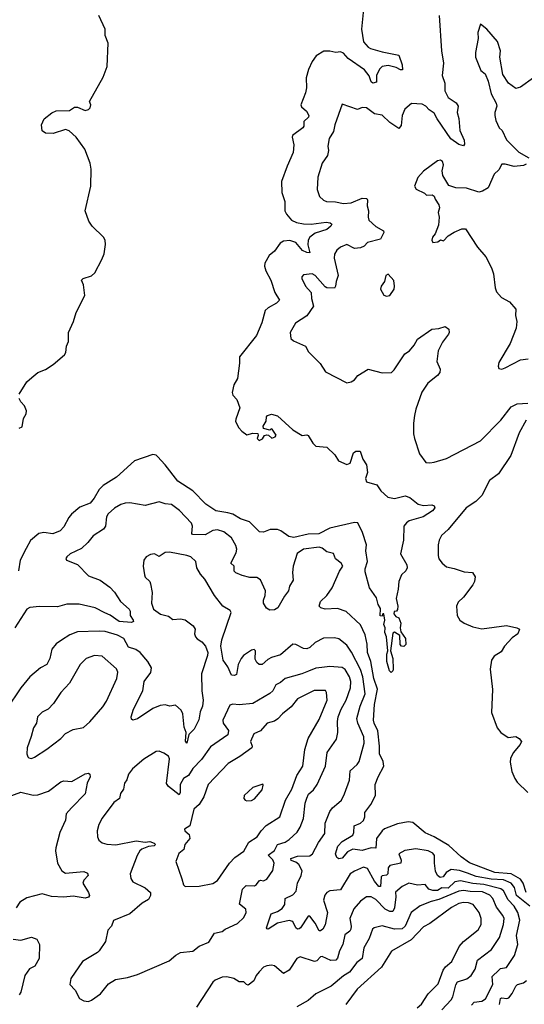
# Model space of a CAD drawing. Extents: x 1603745 to 1745082, y 385868 to 533966.
# Tile 186 of 256: x 1650908 to 1654191, y 444417 to 450818. Entities that reach past the tile are written whole.
import ezdxf

# ---------------------------------------------------------------- set-up
doc = ezdxf.new("R2010")
doc.units = 0

msp = doc.modelspace()

# ---------------------------------------------------------------- linework, layer by layer
at = {"layer": '0CON20XD'}
for points in [[(1653144.7, 450885), (1653130.7, 450755), (1653143.6, 450673.6), (1653175, 450639.1), (1653191, 450631), (1653265, 450609.2), (1653375, 450588), (1653395.7, 450525), (1653397.7, 450492.3), (1653385, 450491.4), (1653357.1, 450507.1), (1653305, 450518.8), (1653265, 450512.5), (1653247.8, 450495), (1653229.1, 450455), (1653228.3, 450411.7), (1653205, 450405.5), (1653194.2, 450414.2), (1653182.2, 450452.2), (1653150.7, 450490.7), (1653045.4, 450565), (1653015, 450600), (1652995, 450607.8), (1652965, 450604.5), (1652925, 450613.6), (1652886.5, 450613.5), (1652836.6, 450583.4), (1652810.5, 450545), (1652787.2, 450492.8), (1652771.2, 450438.8), (1652774, 450375), (1652768.2, 450341.8), (1652737.7, 450265), (1652741.6, 450251.6), (1652773.2, 450223.2), (1652787.9, 450195), (1652787.1, 450185), (1652756.7, 450155), (1652756.4, 450125), (1652750.6, 450115), (1652683.3, 450065), (1652680, 450055), (1652690.9, 450005), (1652686.7, 449955), (1652646.9, 449865), (1652612.1, 449765), (1652613.1, 449695), (1652633.3, 449635), (1652633.6, 449575), (1652643.5, 449553.5), (1652676.9, 449515), (1652709.5, 449499.5), (1652755, 449491.4), (1652805, 449488.4), (1652901.5, 449501.5), (1652926.9, 449496.9), (1652937.6, 449487.6), (1652932.2, 449475), (1652905, 449453.6), (1652830.5, 449429.5), (1652796.4, 449403.7), (1652784.6, 449385), (1652782.7, 449355), (1652795, 449302.5), (1652775, 449304.7), (1652747.8, 449317.8), (1652705, 449370.3), (1652665, 449383.1), (1652625, 449377.8), (1652602.1, 449365), (1652566.6, 449313.3), (1652531.1, 449285), (1652502.9, 449235), (1652500.9, 449215), (1652509.2, 449185), (1652541.5, 449125), (1652567.8, 449045), (1652598.1, 448995), (1652579.4, 448975), (1652524.8, 448945.2), (1652505, 448926.9), (1652483.3, 448846.7), (1652448.6, 448765), (1652337.5, 448625), (1652338.9, 448585), (1652325.7, 448485), (1652301.4, 448445), (1652290, 448395), (1652295, 448377.5), (1652319.5, 448349.5), (1652340, 448295), (1652315, 448220), (1652312.5, 448205), (1652332.5, 448165), (1652353.6, 448143.6), (1652385, 448120), (1652425, 448130), (1652457, 448127), (1652460, 448115), (1652452.5, 448095), (1652465, 448082.5), (1652486.4, 448093.6), (1652500, 448115), (1652515, 448120), (1652527, 448117), (1652548.3, 448098.3), (1652570, 448105), (1652576.7, 448116.7), (1652550, 448155), (1652543, 448157), (1652535, 448150), (1652495, 448160), (1652492.5, 448175), (1652511.7, 448208.3), (1652512.5, 448235), (1652520, 448245), (1652545, 448253.3), (1652585, 448243.3), (1652685, 448150.6), (1652745, 448115.7), (1652775, 448119.2), (1652785, 448114), (1652814.3, 448065), (1652834.2, 448045), (1652905, 448038.5), (1652958, 447988), (1652980.9, 447950.9), (1653035, 447926), (1653056.7, 447935), (1653078.6, 448001.4), (1653095, 448012.5), (1653122.5, 448012.5), (1653140, 447960), (1653164, 447925), (1653171.4, 447875), (1653157.1, 447835), (1653165, 447814), (1653231.2, 447795), (1653256.9, 447755), (1653303.3, 447713.3), (1653345.6, 447704.4), (1653415, 447721.5), (1653445, 447711.1), (1653499.1, 447669.1), (1653535, 447659.2), (1653590, 447665), (1653605, 447656.7), (1653608.8, 447645), (1653593.8, 447625), (1653532, 447585), (1653441.1, 447558.9), (1653423.2, 447546.8), (1653407.1, 447525), (1653404, 447435), (1653386.1, 447346.1), (1653426.7, 447275), (1653428.8, 447255), (1653420, 447235), (1653391.7, 447208.3), (1653374, 447165), (1653370.8, 447115), (1653356.2, 447055), (1653368, 447005), (1653366.7, 446983.3), (1653358.3, 446971.7), (1653345, 446970), (1653342, 446955), (1653355, 446937.5), (1653375, 446930), (1653386.7, 446895), (1653382.5, 446865), (1653388.3, 446838.3), (1653417.5, 446795), (1653420, 446755), (1653406.7, 446743.3), (1653392.5, 446745), (1653383.3, 446755), (1653380, 446815), (1653347, 446837), (1653335, 446830), (1653319.5, 446715), (1653334.7, 446665), (1653337.3, 446595), (1653335, 446583.8), (1653324.3, 446574.3), (1653314.6, 446584.6), (1653296.2, 446645), (1653295.8, 446694.2), (1653302.1, 446715), (1653294.6, 446805), (1653284.3, 446835), (1653285.6, 446865), (1653276, 446885), (1653283.3, 446915), (1653277.5, 446955), (1653270, 446955), (1653265, 446940), (1653253, 446943), (1653255, 446990), (1653240, 447015), (1653229.4, 447059.4), (1653184.3, 447125), (1653155, 447227.5), (1653155, 447247.5), (1653170.9, 447295), (1653160, 447365), (1653164.2, 447405), (1653137.5, 447485), (1653107.5, 447547.5), (1653085, 447549.1), (1652925, 447512.9), (1652853.8, 447475), (1652785, 447472.7), (1652692.2, 447452.2), (1652658.8, 447458.8), (1652607.5, 447495), (1652585, 447503.3), (1652536.4, 447503.6), (1652495, 447486.2), (1652468.3, 447488.3), (1652402.8, 447552.8), (1652345, 447572.2), (1652295, 447603.8), (1652260.9, 447610.9), (1652185, 447624.5), (1652118.9, 447668.9), (1652035, 447754.5), (1651937.1, 447817.1), (1651854.6, 447925), (1651805, 447978.9), (1651795, 447987.5), (1651775, 447991.5), (1651655, 447950), (1651537, 447843), (1651451, 447789), (1651425, 447764.4), (1651393.4, 447706.6), (1651366.9, 447675), (1651300.2, 447649.8), (1651245.8, 447604.2), (1651227.6, 447582.4), (1651195, 447521.2), (1651172, 447495), (1651123.7, 447476.3), (1651065, 447484.6), (1651032.9, 447477.1), (1650978.3, 447431.7), (1650950.3, 447379.7), (1650910.8, 447305), (1650900, 447235)], [(1650905, 448382.5), (1650955, 448462.5), (1650987.3, 448492.7), (1651025, 448524), (1651075, 448544.2), (1651125, 448575.8), (1651200.5, 448639.5), (1651208, 448655), (1651212, 448695), (1651225.8, 448725), (1651226, 448785), (1651258.9, 448855), (1651275.7, 448915), (1651331.4, 449025), (1651324.2, 449094.2), (1651310, 449125), (1651320, 449135), (1651375, 449153.3), (1651397.7, 449172.3), (1651442.3, 449257.7), (1651458, 449295), (1651466.1, 449356.1), (1651463.3, 449385), (1651452.5, 449405), (1651380, 449475), (1651358.3, 449508.3), (1651333.8, 449575), (1651371.2, 449735), (1651373.8, 449845), (1651366.2, 449885), (1651330.8, 449975), (1651276.2, 450055), (1651228.8, 450095), (1651205, 450103.3), (1651125, 450078.6), (1651075, 450079.2), (1651054, 450095), (1651050, 450135), (1651067.9, 450172.1), (1651117, 450213), (1651145, 450226), (1651232.7, 450227.3), (1651265, 450250), (1651285, 450248.8), (1651335, 450226.7), (1651355, 450233.8), (1651366.2, 450245), (1651370, 450265), (1651362.5, 450285), (1651451.9, 450445), (1651476.6, 450513.4), (1651484, 450665), (1651464.2, 450715), (1651464.1, 450735.9), (1651464, 450755), (1651422.9, 450845)], [(1653636.4, 450845), (1653650.9, 450615), (1653664.3, 450535.7), (1653655.6, 450455), (1653673.1, 450405), (1653672.7, 450355), (1653695, 450311.1), (1653747.4, 450277.4), (1653759.2, 450255), (1653752.7, 450215), (1653764.7, 450174.7), (1653771.8, 450098.2), (1653799.4, 450035), (1653802, 450008), (1653795, 449996.7), (1653765, 450006.7), (1653713.2, 450043.2), (1653622.6, 450172.6), (1653605, 450209.3), (1653571, 450231), (1653550, 450255), (1653525, 450267.4), (1653457.4, 450272.6), (1653413.6, 450236.4), (1653396.1, 450195), (1653389.6, 450130.4), (1653375, 450111.2), (1653315, 450150), (1653266, 450196), (1653215, 450205.6), (1653165, 450244.2), (1653135, 450247.1), (1653105, 450232.9), (1653005, 450267.5), (1652957.5, 450135), (1652948.3, 450091.7), (1652922.2, 450045), (1652913.1, 449995), (1652916.6, 449966.6), (1652910, 449935), (1652875.5, 449884.5), (1652846.8, 449793.2), (1652843.2, 449713.2), (1652857.9, 449667.9), (1652883.4, 449643.4), (1652904, 449636), (1652963.3, 449633.3), (1653015, 449623.1), (1653065, 449627.8), (1653135, 449658.2), (1653165.9, 449655.9), (1653171.2, 449645), (1653167.3, 449607.3), (1653176, 449575), (1653174.3, 449535), (1653180, 449515), (1653223.8, 449473.8), (1653274.2, 449445), (1653277.1, 449435), (1653255, 449390.6), (1653171.5, 449368.5), (1653148.1, 449345), (1653125, 449333.8), (1653085, 449330.4), (1653035, 449355.8), (1652995, 449338.9), (1652971.4, 449318.6), (1652956.6, 449293.4), (1652953.5, 449266.5), (1652979.4, 449155), (1652966.1, 449115), (1652963.3, 449085), (1652955, 449071.4), (1652905, 449075.6), (1652895, 449081.9), (1652829.2, 449155), (1652810, 449165), (1652755, 449158), (1652743.8, 449145), (1652743.8, 449135), (1652766.2, 449085), (1652804.6, 449044.6), (1652806.7, 449005), (1652819.4, 448955), (1652775, 448892.9), (1652702.5, 448845), (1652668, 448785), (1652671.2, 448745), (1652689.3, 448729.3), (1652766.7, 448695), (1652787.7, 448657.7), (1652862, 448582), (1652897.6, 448527.6), (1653035, 448457.5), (1653065, 448463.3), (1653085, 448476.7), (1653106.7, 448505), (1653175, 448546.7), (1653265, 448521.2), (1653326.2, 448523.8), (1653345, 448540.8), (1653414.4, 448645), (1653444.4, 448665.6), (1653475, 448701.2), (1653495, 448740), (1653590, 448805), (1653635, 448810), (1653675, 448823.3), (1653700, 448805), (1653702, 448785), (1653696.7, 448773.3), (1653657.9, 448722.1), (1653630, 448665), (1653621.8, 448595), (1653642.9, 448545), (1653640, 448525), (1653625.5, 448504.5), (1653562.5, 448455), (1653524.5, 448395.5), (1653484.2, 448285), (1653476, 448245), (1653470, 448195), (1653470, 448125), (1653476, 448095), (1653508, 447995), (1653549.5, 447939.5), (1653575, 447936), (1653605, 447940.8), (1653683.3, 447965), (1653905, 448080), (1654038.1, 448215), (1654105, 448301.1), (1654145, 448321.4), (1654214.3, 448325.7)], [(1654250.5, 450439.5), (1654165, 450378), (1654135, 450370), (1654087.5, 450405), (1654051.2, 450461.2), (1654031.2, 450575), (1654036, 450615), (1654016, 450675), (1653945.9, 450755.9), (1653905, 450787.5), (1653889.2, 450735), (1653890.6, 450695), (1653873.5, 450605), (1653873.3, 450575), (1653908.3, 450488.3), (1653936.2, 450465), (1653955, 450417.5), (1653975.8, 450335), (1654008, 450275), (1654012, 450255), (1653999.2, 450215), (1653999.2, 450195), (1654005, 450162.5), (1654028, 450115), (1654047.3, 450097.3), (1654075, 450035.7), (1654155, 449956.7), (1654219.7, 449919.7)], [(1654202.5, 449877.5), (1654185, 449870), (1654125, 449864.3), (1654065, 449878.8), (1654045, 449877.5), (1654025, 449842.5), (1653995, 449812.5), (1653955.5, 449724.5), (1653917.9, 449702.1), (1653895, 449696.9), (1653815, 449722.5), (1653744.2, 449724.2), (1653700.6, 449740.6), (1653661.2, 449805), (1653656.7, 449835), (1653663.8, 449875), (1653658.8, 449895), (1653645, 449903.8), (1653625, 449900.8), (1653535, 449833.3), (1653498.6, 449791.4), (1653476.7, 449735), (1653487.5, 449715), (1653540.7, 449690.7), (1653555, 449677.5), (1653591.7, 449678.3), (1653605, 449670), (1653610.5, 449650.5), (1653633.8, 449615), (1653638, 449595), (1653631.2, 449565), (1653636.7, 449535), (1653633, 449483), (1653610, 449425), (1653593.3, 449405), (1653590, 449385), (1653595, 449370), (1653627, 449373), (1653645, 449386.7), (1653665, 449380), (1653695, 449412.5), (1653733.9, 449436.1), (1653785, 449458.8), (1653807.3, 449457.3), (1653885, 449338.8), (1653939.2, 449275), (1653977.1, 449205), (1653990, 449165), (1654000, 449075), (1654009.5, 449049.5), (1654042.1, 449012.1), (1654094.4, 448984.4), (1654135.7, 448935), (1654132.9, 448895), (1654141.9, 448855), (1654137.3, 448812.7), (1654097.9, 448712.1), (1654025, 448590), (1654020, 448565), (1654025, 448550), (1654045, 448546.7), (1654065, 448554), (1654165, 448606), (1654215, 448612.5)], [(1653295, 449020), (1653315, 449023.8), (1653343.3, 449065), (1653346.7, 449085), (1653342.5, 449122.5), (1653305, 449162.5), (1653290, 449155), (1653280, 449115), (1653260, 449085), (1653256, 449065), (1653277.7, 449027.7), (1653295, 449020)], [(1650905, 448162.5), (1650925, 448170), (1650932.5, 448225), (1650950, 448255), (1650952.5, 448275), (1650938.3, 448308.3), (1650915, 448332.5), (1650904.1, 448354.1)], [(1654203.2, 448215), (1654157.9, 448132.1), (1654102.3, 447985), (1654023.1, 447865), (1653965, 447821.9), (1653914.7, 447725.3), (1653874.2, 447685.8), (1653811.9, 447645), (1653695, 447504.3), (1653652, 447465), (1653635.8, 447435), (1653629.4, 447405), (1653629.2, 447335), (1653635, 447313.3), (1653656.2, 447285), (1653685, 447260.8), (1653735, 447250.8), (1653798.3, 447228.3), (1653853.9, 447223.9), (1653870, 447195), (1653866.2, 447165), (1653856, 447145), (1653795.5, 447064.5), (1653759.7, 447030.3), (1653750, 447005), (1653753.8, 446945), (1653771.2, 446915), (1653800, 446895), (1653855, 446871.1), (1653915, 446858.1), (1654075, 446880.6), (1654142.5, 446865), (1654160, 446855), (1654148.1, 446825), (1654110.7, 446799.3), (1654061.1, 446745), (1654040.8, 446709.2), (1653995, 446680.8), (1653977.1, 446655), (1653967.5, 446595), (1653982.7, 446462.7), (1653978.1, 446315), (1654014.3, 446215), (1654038, 446185), (1654085, 446152), (1654135, 446158.8), (1654157.5, 446145), (1654172.5, 446125), (1654163.8, 446105), (1654118.7, 446051.3), (1654101.2, 446015), (1654098.3, 445991.7), (1654109.5, 445929.5), (1654129.2, 445885), (1654145, 445861.2), (1654212.9, 445792.9)], [(1654202.5, 445145), (1654182.2, 445205), (1654165, 445230.5), (1654105, 445264.9), (1653998.1, 445275), (1653835, 445336.6), (1653779.1, 445375), (1653699.9, 445449.9), (1653605, 445505.3), (1653545, 445532.1), (1653465, 445598.5), (1653435, 445603.2), (1653365, 445590.9), (1653282.1, 445557.9), (1653264.8, 445545.2), (1653229.4, 445495), (1653225, 445431.9), (1653195, 445433.7), (1653135, 445416.5), (1653075, 445426.4), (1653041.1, 445408.9), (1653005, 445366.7), (1652985, 445362.5), (1652970.8, 445370.8), (1652963.3, 445395), (1652978.2, 445445), (1653005, 445475.4), (1653074, 445516), (1653081.5, 445535), (1653083, 445577), (1653125, 445594.6), (1653145, 445611.5), (1653153.3, 445635), (1653152.1, 445665), (1653191.2, 445715), (1653222.9, 445775), (1653220, 445845), (1653238.9, 445895), (1653276.2, 445965), (1653272.5, 445995), (1653247.6, 446045), (1653249, 446095), (1653238.1, 446195), (1653213.4, 446245), (1653209.7, 446265), (1653216, 446365), (1653236.5, 446465), (1653211.6, 446535), (1653191.2, 446645), (1653169.6, 446705), (1653168.9, 446758.9), (1653155, 446818), (1653125, 446883.1), (1653030.9, 446970.9), (1652975, 446989.1), (1652895, 446985.5), (1652866, 446995), (1652856.9, 447005), (1652864.6, 447035), (1652906.8, 447075), (1652941.6, 447125), (1652987.5, 447232.5), (1653010, 447265), (1653000, 447285), (1652963.1, 447313.1), (1652948.5, 447348.5), (1652905, 447357.7), (1652875, 447382.3), (1652855, 447387.9), (1652755, 447376.2), (1652712.1, 447347.9), (1652686.8, 447265), (1652682.3, 447225), (1652686.4, 447175), (1652663.8, 447135), (1652656.4, 447105), (1652629.5, 447070.5), (1652588.1, 446995), (1652565, 446981.5), (1652535, 446980), (1652513, 446993), (1652493.7, 447023.7), (1652493.1, 447045), (1652505.3, 447074.7), (1652507.2, 447105), (1652475.5, 447175.5), (1652451.5, 447191.5), (1652405, 447192.3), (1652354.6, 447204.6), (1652315, 447221.9), (1652303.1, 447233.1), (1652304.2, 447265), (1652282, 447285), (1652317.2, 447352.8), (1652321.5, 447375), (1652315, 447400), (1652285, 447450), (1652235, 447488.5), (1652195, 447500.4), (1652165, 447497.3), (1652115, 447469.6), (1652031.3, 447471.3), (1652027.1, 447477.1), (1652032.7, 447525), (1652026.2, 447545), (1651947.6, 447627.6), (1651895, 447665.8), (1651855, 447669.4), (1651815, 447683.3), (1651725, 447660.6), (1651625, 447676.7), (1651595, 447675.5), (1651565, 447665.6), (1651525, 447643.1), (1651484.5, 447605), (1651473.5, 447585), (1651465.5, 447525), (1651453.9, 447506.1), (1651386.6, 447463.4), (1651351.7, 447418.3), (1651309.3, 447380.7), (1651236.2, 447345), (1651213.8, 447325), (1651208.8, 447315), (1651213.3, 447305), (1651285, 447276), (1651355, 447202.2), (1651432.5, 447175), (1651495, 447128.1), (1651525.3, 447095.3), (1651563.1, 447035), (1651620, 446985), (1651626.7, 446973.3), (1651626.7, 446945), (1651646.7, 446915), (1651647.5, 446905), (1651635, 446900), (1651556, 446905), (1651496.8, 446946.8), (1651462.5, 446962.5), (1651400, 446995), (1651295, 447017.7), (1651215, 447018.5), (1651155, 447000.8), (1651036.1, 447003.9), (1650975, 446996.7), (1650954.2, 446985), (1650876, 446865)], [(1654226.7, 445055), (1654140.1, 445125), (1654127.3, 445177.3), (1654104.2, 445204.2), (1654055.3, 445225.3), (1653975, 445230.8), (1653878, 445248), (1653820.5, 445270.5), (1653767.9, 445287.9), (1653715, 445293.5), (1653681.6, 445275), (1653663.1, 445245), (1653642.2, 445242.2), (1653626.5, 445255), (1653613.6, 445283.6), (1653605.3, 445335), (1653605.9, 445385), (1653595, 445400.4), (1653565, 445414.7), (1653485, 445427.9), (1653412.6, 445417.4), (1653374.3, 445395), (1653388.8, 445355), (1653386.9, 445335), (1653315, 445318.7), (1653305.3, 445304.7), (1653303.8, 445265), (1653295, 445256.9), (1653266.7, 445253.3), (1653259.4, 445245), (1653255, 445183.1), (1653245, 445183.2), (1653215, 445218.2), (1653170.8, 445300.8), (1653145, 445307.8), (1653085, 445283.2), (1653058.2, 445265), (1652995, 445162.1), (1652925, 445154.5), (1652905, 445143.5), (1652892.6, 445127.4), (1652883.8, 445095), (1652910.4, 445015), (1652894.4, 444934.4), (1652880, 444905), (1652865, 444894.4), (1652855, 444895.6), (1652829.3, 444945), (1652795, 444989.4), (1652785, 444990), (1652735.6, 444915), (1652725, 444908.6), (1652715, 444906), (1652705, 444913.3), (1652685.8, 444955.8), (1652661.4, 444961.4), (1652584.8, 444945.3), (1652525, 444906.2), (1652517, 444907), (1652514.4, 444915), (1652543.1, 445005), (1652585, 445020), (1652615, 445039.3), (1652632.7, 445065), (1652635.4, 445104.6), (1652685, 445128.2), (1652706.7, 445153.3), (1652715.2, 445205), (1652739.2, 445255), (1652744.6, 445285), (1652724.5, 445325), (1652705, 445341.2), (1652675, 445352.9), (1652672.2, 445365), (1652715, 445380), (1652795, 445381.3), (1652812.5, 445395), (1652851.3, 445468.7), (1652892.8, 445527.2), (1652895.4, 445595), (1652925, 445671.2), (1652942.9, 445695), (1652985, 445730), (1653000.6, 445745), (1653020.5, 445785), (1653054.4, 445875), (1653057.8, 445935), (1653104.3, 445975), (1653116.7, 445995), (1653148.5, 446115), (1653146.2, 446156.2), (1653107.3, 446245), (1653100.8, 446275), (1653123.1, 446355), (1653155.7, 446435), (1653141, 446545), (1653124.6, 446594.6), (1653066.9, 446706.9), (1653035, 446751.9), (1652985, 446793.1), (1652955, 446799.4), (1652885, 446797.5), (1652830.7, 446769.3), (1652795, 446736.9), (1652775, 446727.8), (1652755, 446731.1), (1652705, 446757.1), (1652685, 446757.5), (1652605, 446688.7), (1652545, 446672), (1652522.2, 446657.8), (1652485, 446625.7), (1652465, 446625.8), (1652450, 446640), (1652440.6, 446660.6), (1652441.2, 446715), (1652433.8, 446723.8), (1652415, 446720), (1652364.8, 446685.2), (1652347.9, 446665), (1652330, 446625), (1652317.9, 446562.1), (1652305, 446553.6), (1652285, 446555.7), (1652261.9, 446611.9), (1652231.4, 446655), (1652216.7, 446745), (1652223.8, 446786.2), (1652283.8, 446965), (1652276.8, 446976.8), (1652230, 447005), (1652174.6, 447074.6), (1652111.7, 447181.7), (1652083.2, 447213.2), (1652061.3, 447255), (1652053.1, 447295), (1652020.8, 447325), (1651995, 447335.5), (1651882.7, 447357.3), (1651855, 447354), (1651815, 447328.8), (1651785, 447345.8), (1651758.3, 447341.7), (1651731.2, 447325), (1651716, 447305), (1651710.8, 447265), (1651719.5, 447209.5)], [(1651719.5, 447209.5), (1651724.2, 447194.2), (1651753.8, 447165), (1651759.7, 447149.7), (1651768.9, 447095), (1651764.5, 447025.5), (1651778.9, 446985), (1651825, 446953.3), (1651875, 446940.8), (1651905, 446917.5), (1651955, 446923.5), (1651985, 446915.6), (1652037.3, 446877.3), (1652050, 446855), (1652046.2, 446825), (1652052, 446805), (1652062.1, 446792.1), (1652093.1, 446773.1), (1652117.5, 446745), (1652131.4, 446705), (1652130, 446685), (1652091.1, 446565), (1652091.8, 446455), (1652101.1, 446395), (1652097.7, 446355), (1652082.7, 446317.3), (1652072.6, 446267.4), (1652042.9, 446205), (1652008, 446172), (1651995, 446114.2), (1651987.5, 446127.5), (1651990.8, 446185), (1651978.3, 446218.3), (1651968.6, 446305), (1651958.7, 446328.7), (1651922, 446362), (1651885, 446355.5), (1651855, 446364), (1651821.2, 446358.8), (1651775, 446340), (1651675, 446272.9), (1651645, 446264.2), (1651635, 446270), (1651633.3, 446285), (1651648.2, 446335), (1651708.8, 446455), (1651717.9, 446515), (1651761.5, 446575), (1651765.5, 446605), (1651742.5, 446645), (1651692.5, 446705), (1651664.3, 446724.3), (1651615, 446738.1), (1651585, 446795.4), (1651545, 446817.2), (1651465, 446839.6), (1651425, 446843.8), (1651285, 446837.8), (1651235, 446818.1), (1651180, 446785), (1651145, 446760), (1651117.1, 446725), (1651104.5, 446665.5), (1651084, 446625), (1651042.5, 446605), (1650973.8, 446546.2), (1650915.7, 446475), (1650821.9, 446335)], [(1650985, 446016), (1651005, 446023.5), (1651085.4, 446074.6), (1651175.6, 446145), (1651205, 446176.5), (1651255, 446202.5), (1651323, 446217), (1651365, 446254), (1651448.6, 446351.4), (1651471.8, 446388.2), (1651540.4, 446535), (1651546.3, 446576.3), (1651537.6, 446597.6), (1651445, 446680.6), (1651395, 446685.5), (1651341.4, 446665), (1651301.1, 446625), (1651231.1, 446505), (1651176.7, 446445), (1651127.8, 446372.2), (1651093.1, 446335), (1651053.6, 446316.4), (1651024.4, 446285), (1651016.9, 446245), (1650998.6, 446215), (1650982.6, 446157.4), (1650956, 446085), (1650954, 446045), (1650960, 446025), (1650968.3, 446018.3), (1650985, 446016)], [(1651355, 444436.2), (1651375, 444444), (1651433.8, 444485), (1651485, 444550), (1651531.7, 444578.3), (1651608.7, 444591.3), (1651675, 444611.4), (1651879.8, 444700.2), (1651923.1, 444736.9), (1651955, 444753.1), (1652035, 444761.5), (1652075, 444795.6), (1652138.3, 444821.7), (1652175, 444880), (1652225, 444891.2), (1652245, 444906.2), (1652325, 444941.4), (1652365, 444982), (1652382, 445015), (1652380, 445035), (1652337.7, 445067.7), (1652356.9, 445165), (1652380.2, 445189.8), (1652435, 445187.8), (1652449.2, 445195), (1652465, 445219.2), (1652475, 445224.2), (1652495, 445220.6), (1652515, 445230), (1652555, 445286.7), (1652563.1, 445335), (1652555.7, 445355.7), (1652523.5, 445386.5), (1652565, 445417.9), (1652584.4, 445455), (1652635, 445471.2), (1652661.5, 445488.5), (1652713.6, 445536.4), (1652731.9, 445568.1), (1652754.7, 445625.3), (1652764.5, 445725), (1652775, 445756.2), (1652786.7, 445783.3), (1652819.3, 445810.7), (1652843, 445847), (1652896.9, 445965), (1652908.2, 446055), (1652968.3, 446141.7), (1652977.7, 446185), (1652974.7, 446255), (1652979.4, 446285), (1652998.3, 446335), (1653031.2, 446395), (1653060.8, 446475), (1653061.2, 446515), (1653053.8, 446545), (1653025, 446594.5), (1653005, 446607.2), (1652925, 446612.5), (1652872.7, 446607.3), (1652835, 446601.2), (1652786.6, 446583.4), (1652744.3, 446565.7), (1652635, 446535.5), (1652605, 446508.2), (1652575, 446493.3), (1652554.2, 446455.8), (1652535, 446436.5), (1652425, 446372.7), (1652335, 446364.5), (1652295, 446367.8), (1652275, 446361.4), (1652229.2, 446265), (1652231.1, 446245), (1652266.7, 446196.7), (1652262.2, 446167.8), (1652149.1, 446090.8), (1652091.1, 446008.9), (1652035, 445950), (1652006.5, 445903.5), (1651974.4, 445885), (1651952, 445845), (1651952.5, 445795), (1651945, 445778), (1651875, 445833.9), (1651862.8, 445852.8), (1651883.4, 446013.4), (1651875, 446030), (1651845, 446049.2), (1651815, 446061.9), (1651795, 446060.6), (1651715, 446010), (1651642.2, 445947.8), (1651616.3, 445913.7), (1651604.2, 445875.8), (1651590, 445855), (1651582.9, 445815), (1651563.3, 445786.7), (1651558.1, 445755), (1651521.4, 445728.6), (1651443.9, 445626.1), (1651423.1, 445585), (1651411.4, 445545), (1651414.3, 445505), (1651423.2, 445483.2), (1651445, 445466), (1651475, 445457.5), (1651533.6, 445453.6), (1651665, 445478.9), (1651725, 445471.5), (1651755, 445474.6), (1651783.1, 445465), (1651790.5, 445455), (1651783.5, 445446.5), (1651745, 445443.8), (1651703.5, 445426.5), (1651690.4, 445415), (1651671.5, 445385), (1651625.8, 445265), (1651630, 445235), (1651645, 445213.8), (1651725, 445174.3), (1651759.2, 445145), (1651760, 445125), (1651745, 445097.5), (1651705, 445075.6), (1651624.6, 445005.4), (1651519.1, 444960.9), (1651506, 444925), (1651480.5, 444899.5), (1651465.7, 444825), (1651425.7, 444765), (1651415, 444753.1), (1651315.6, 444695), (1651241.4, 444585), (1651234.2, 444545), (1651268.7, 444508.7), (1651296.7, 444455), (1651325, 444438.8), (1651355, 444436.2)], [(1651985, 445183.8), (1652075, 445184.4), (1652165, 445201.4), (1652195, 445222.5), (1652272.9, 445335), (1652308.3, 445371.7), (1652365, 445412.9), (1652399.4, 445470.6), (1652453.2, 445506.8), (1652478.2, 445545), (1652511.2, 445578.8), (1652600, 445635), (1652636.7, 445743.3), (1652677.5, 445815), (1652710, 445905), (1652750.4, 445965), (1652763.6, 446073.6), (1652785, 446144), (1652855, 446269.4), (1652907.1, 446395), (1652904.4, 446444.4), (1652896.2, 446456.2), (1652823, 446457), (1652715, 446402.7), (1652675, 446350), (1652618.1, 446305), (1652587.7, 446272.3), (1652565, 446258.4), (1652517.1, 446245), (1652475.5, 446194.5), (1652431.9, 446175), (1652409.5, 446125), (1652419.4, 446095), (1652417.1, 446085), (1652341, 446029), (1652265, 445983.3), (1652134.4, 445845), (1652106.5, 445765), (1652076.2, 445715), (1652041.8, 445685), (1652015, 445576.7), (1651980, 445555), (1651981.2, 445545), (1652011.5, 445521.5), (1652015.5, 445495), (1651982.5, 445455), (1651976.1, 445423.9), (1651943, 445397), (1651924.2, 445345), (1651963, 445233), (1651974.4, 445194.4), (1651985, 445183.8)], [(1650815, 445758.6), (1650915, 445795.5), (1650995, 445776), (1651025, 445778), (1651095, 445801.9), (1651175, 445862.5), (1651195, 445868.9), (1651247.5, 445865), (1651335, 445915.8), (1651355, 445919.2), (1651365, 445912.5), (1651365.8, 445895.8), (1651347.8, 445855), (1651333.3, 445785), (1651245.3, 445694.7), (1651211.4, 445655), (1651205.4, 445614.6), (1651168.9, 445535), (1651142.9, 445435), (1651140.6, 445415), (1651153.6, 445333.6), (1651181.1, 445285), (1651205, 445270.4), (1651325, 445279.5), (1651348.7, 445268.7), (1651354, 445255), (1651325.3, 445224.7), (1651318.2, 445205), (1651355.6, 445145), (1651361.4, 445125), (1651356.2, 445113.8), (1651335, 445106.5), (1651255, 445120.8), (1651195, 445114.6), (1651115, 445117.9), (1651054.5, 445135.5), (1650955, 445110), (1650909.7, 445080.3), (1650885.7, 445044.3)], [(1652385, 445738.8), (1652415, 445742), (1652435, 445753.8), (1652485, 445811.2), (1652492.5, 445842.5), (1652488.8, 445848.8), (1652425, 445825.8), (1652368.8, 445775), (1652366.7, 445755), (1652375, 445743.3), (1652385, 445738.8)], [(1653847.4, 444412.6), (1653865, 444430.5), (1653915, 444437.1), (1653938.1, 444451.9), (1653986.2, 444545), (1653981.9, 444598.1), (1654025, 444639.6), (1654035, 444649.6), (1654075, 444655.6), (1654126, 444735), (1654148.4, 444805), (1654139.2, 444865), (1654162.4, 444965), (1654149.4, 445015), (1654124.7, 445055), (1654086, 445096), (1654055.2, 445155), (1654038.3, 445168.3), (1653926.3, 445196.3), (1653855, 445201.7), (1653775, 445220.2), (1653737.6, 445212.4), (1653695, 445172.8), (1653655, 445175.2), (1653625, 445157.7), (1653595, 445157.1), (1653569.2, 445165), (1653545, 445195.5), (1653495, 445192.2), (1653440, 445205), (1653395, 445182.7), (1653353.4, 445146.6), (1653355.3, 445115), (1653346, 445044), (1653335, 445021.2), (1653315, 445021.2), (1653285, 445035.3), (1653225, 445097.6), (1653195, 445116.7), (1653163.3, 445116.7), (1653125, 445088.1), (1653081.5, 445038.5), (1653054.6, 444975), (1653064.6, 444925), (1653062.1, 444905), (1653055, 444892.2), (1653022.1, 444867.9), (1653009.4, 444805), (1652987.5, 444765), (1652975, 444717.1), (1652965, 444704.6), (1652932.1, 444702.1), (1652875, 444726.9), (1652865, 444725.7), (1652840.4, 444699.6), (1652825, 444696.2), (1652733.2, 444726.8), (1652710.8, 444715), (1652661.1, 444638.9), (1652625, 444617.1), (1652565, 444666.9), (1652545, 444672.5), (1652515, 444667.5), (1652495, 444657.5), (1652465, 444629.2), (1652445.5, 444604.5), (1652430.3, 444569.7), (1652395, 444542), (1652382.5, 444545), (1652365, 444562.5), (1652335, 444563.8), (1652300, 444585), (1652255, 444596.2), (1652225, 444593.8), (1652180, 444575), (1652165, 444561.2), (1652057.5, 444397.5)], [(1653655, 444381.8), (1653714.8, 444445.2), (1653726, 444465), (1653745, 444544), (1653755, 444563.3), (1653816.2, 444583.8), (1653845.7, 444604.3), (1653870, 444645), (1653886.9, 444705), (1653977, 444773), (1654029.5, 444850.5), (1654056.1, 444936.1), (1654059.7, 444975), (1654051.5, 444995), (1654009.1, 445049.1), (1653986.8, 445105), (1653966.2, 445126.2), (1653917.5, 445147.5), (1653838.6, 445151.4), (1653795, 445157.6), (1653765, 445152.3), (1653635, 445098.4), (1653584, 445086), (1653512, 445058), (1653453.8, 445015), (1653415.7, 444925), (1653395, 444906.7), (1653346.7, 444905), (1653265, 444926.2), (1653214, 444915), (1653202.9, 444905), (1653182.2, 444845), (1653146.9, 444785), (1653135, 444714.4), (1653101.6, 444688.4), (1653054.2, 444625.8), (1653015, 444602.7), (1652934.4, 444535), (1652835, 444484.4), (1652785, 444442.2), (1652709.8, 444400.2)], [(1653494.6, 444395), (1653521.3, 444418.7), (1653565, 444485.6), (1653629.1, 444550.8), (1653661.8, 444638.2), (1653678.5, 444661.5), (1653718.9, 444695), (1653767.4, 444792.6), (1653795.3, 444824.7), (1653889.8, 444900.2), (1653909.5, 444935), (1653910.5, 444975), (1653896.5, 445015), (1653858.6, 445065), (1653827.8, 445077.8), (1653795, 445078.9), (1653765, 445072.2), (1653717, 445047), (1653576.6, 444943.4), (1653535, 444921.2), (1653455, 444837.2), (1653326.9, 444763.1), (1653261.5, 444658.5), (1653103.5, 444515), (1653028.6, 444415)], [(1650865, 444840), (1650915, 444834.2), (1650985, 444853.8), (1651020, 444840), (1651037.1, 444805), (1651035.6, 444715), (1651006, 444665), (1650972, 444648), (1650940.6, 444605), (1650915.6, 444495), (1650905, 444478.8)], [(1654028.6, 444415), (1654035, 444455.3), (1654045, 444459.3), (1654076.2, 444453.8), (1654090.9, 444459.1), (1654112.3, 444487.7), (1654134.8, 444535.2), (1654147.1, 444545), (1654185, 444556.2), (1654205, 444572.2)]]:
    msp.add_lwpolyline(points, dxfattribs=at)

doc.saveas('drawing.dxf')
